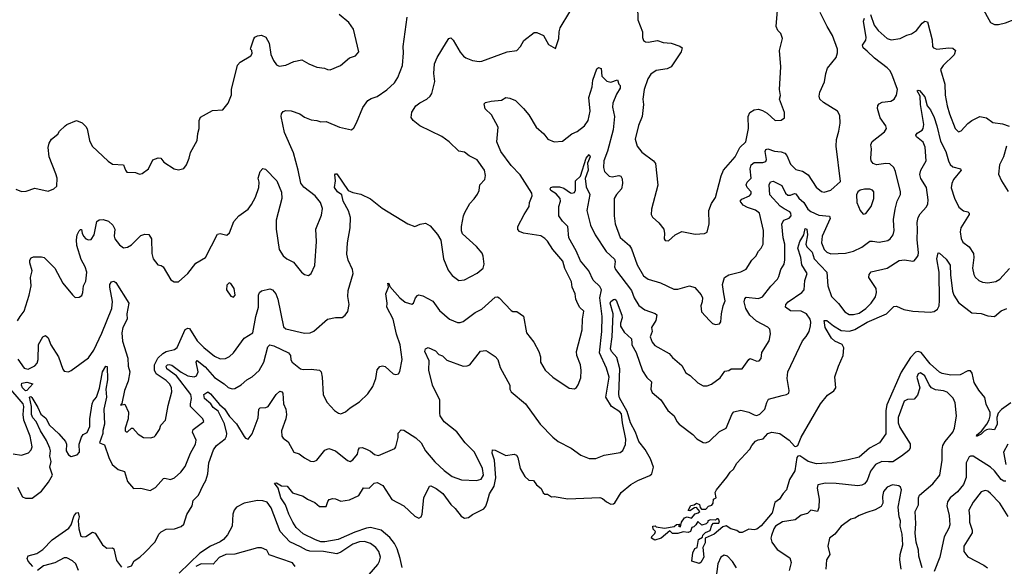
# Model space of a CAD drawing. Extents: x 2133489 to 2292442, y 756223 to 916462.
# Tile 90 of 256: x 2155073 to 2162407, y 838966 to 843035. Entities that reach past the tile are written whole.
import ezdxf

# ---------------------------------------------------------------- set-up
doc = ezdxf.new("R2010")
doc.units = 0

msp = doc.modelspace()

# ---------------------------------------------------------------- linework, layer by layer
at = {"layer": '0CON20XD'}
for points in [[(2159674.4, 843135), (2159677.5, 843035), (2159711.9, 842945), (2159712.7, 842902.7), (2159720.3, 842880.3), (2159735, 842870.8), (2159755, 842868.1), (2159825, 842880.8), (2159865.6, 842865.6), (2159925, 842860), (2159989.5, 842839.5), (2160006.7, 842825), (2160001.2, 842795), (2159925, 842684.2), (2159895, 842670), (2159815, 842656.9), (2159775, 842628.8), (2159751.4, 842595), (2159723.6, 842516.4), (2159714.5, 842444.5), (2159719.4, 842405), (2159710, 842315), (2159681.2, 842248.8), (2159658.6, 842145), (2159672, 842095), (2159708.3, 842048.3), (2159794.6, 841984.6), (2159808.1, 841965), (2159825.8, 841804.2), (2159778, 841625), (2159776.2, 841585), (2159786.7, 841565), (2159834.2, 841524.2), (2159871.2, 841475), (2159876.4, 841443.6), (2159873.3, 841405), (2159881.7, 841391.7), (2159905, 841390), (2159956.4, 841433.6), (2160005, 841457.5), (2160105, 841437.5), (2160175, 841442.5), (2160195, 841453.3), (2160207.5, 841515), (2160207.1, 841615), (2160225, 841667.5), (2160255, 841712.5), (2160298.1, 841871.9), (2160315.6, 841914.4), (2160401.4, 842015), (2160436.5, 842083.5), (2160481.4, 842125), (2160502.1, 842225), (2160499.1, 842315), (2160512.9, 842345), (2160545, 842364.4), (2160575, 842370), (2160605, 842360.6), (2160640, 842340), (2160700, 842285), (2160745, 842287.5), (2160770, 842305), (2160770, 842345), (2160733.8, 842445), (2160739.2, 842470.8), (2160732.5, 842515), (2160741.9, 842685), (2160732.5, 842805), (2160754, 842895), (2160742.7, 842932.7), (2160721.2, 842955), (2160708, 842985), (2160720, 843135)], [(2162240.3, 843130.3), (2162304.4, 843014.4), (2162335, 842999.2), (2162365, 843000.6), (2162415, 843013.1), (2162505, 843048)], [(2155044.3, 841774.3), (2155085, 841756.2), (2155121.2, 841758.8), (2155185, 841782), (2155285, 841760), (2155327.5, 841775), (2155349.2, 841795), (2155351.9, 841855), (2155341.2, 841888.8), (2155291.9, 842015), (2155284.3, 842085), (2155292, 842115), (2155310, 842145), (2155356.4, 842183.6), (2155370, 842205), (2155411.2, 842245), (2155425, 842255.8), (2155495, 842283.8), (2155537.3, 842267.3), (2155565, 842240), (2155574.1, 842224.1), (2155592.5, 842135), (2155612.7, 842092.7), (2155732.1, 841982.1), (2155765, 841960), (2155846, 841956), (2155860, 841915), (2155871.4, 841901.4), (2155935, 841898.8), (2155965, 841886.2), (2155985, 841891.2), (2156031.2, 841925), (2156065, 841991.2), (2156105, 842007.5), (2156125, 842003.8), (2156146.7, 841975), (2156224.1, 841924.1), (2156255, 841916.7), (2156295, 841926.7), (2156316, 841955), (2156336.2, 842005), (2156344.2, 842045.8), (2156393.9, 842136.1), (2156400.6, 842189.4), (2156410.6, 842225), (2156410, 842285), (2156420.5, 842309.5), (2156509.5, 842360.5), (2156585.7, 842364.3), (2156626.2, 842415), (2156650, 842475), (2156650, 842515), (2156695, 842697.5), (2156715, 842720), (2156793.6, 842766.4), (2156803.3, 842785), (2156802.5, 842805), (2156792.5, 842815), (2156793.3, 842825), (2156816.1, 842893.9), (2156824.2, 842905.8), (2156844.1, 842915.9), (2156875, 842921.2), (2156906.7, 842905), (2156930.5, 842860.5), (2156943.9, 842776.1), (2156962.4, 842732.4), (2156985, 842700), (2157005, 842689.2), (2157054.2, 842695.8), (2157115.9, 842724.1), (2157175, 842736.2), (2157226.1, 842706.1), (2157285, 842682), (2157344.3, 842674.3), (2157365, 842663.8), (2157385, 842662), (2157463.3, 842695), (2157529.1, 842750.9), (2157573.1, 842766.9), (2157598, 842795), (2157559.2, 842965), (2157523.8, 843015), (2157453, 843073)], [(2155055.8, 839555), (2155093.5, 839483.5), (2155115, 839474.3), (2155165, 839474.4), (2155235, 839526.4), (2155288.1, 839591.9), (2155316.5, 839645), (2155296.8, 839705), (2155307.5, 839745), (2155296.2, 839785), (2155301.2, 839825), (2155297.4, 839845), (2155272.5, 839902.5), (2155226.5, 839975), (2155195.4, 840045), (2155170.2, 840070.2), (2155160, 840095), (2155159.8, 840155), (2155145, 840226.2), (2155155, 840229.2), (2155163, 840223), (2155207.5, 840147.5), (2155229.5, 840099.5), (2155267.8, 840067.8), (2155295, 840017.7), (2155365, 839951.3), (2155414.3, 839894.3), (2155422.5, 839875), (2155418.4, 839825), (2155435, 839796.4), (2155455, 839784.5), (2155502, 839795), (2155519.4, 839815), (2155516.9, 839875), (2155532, 839928), (2155545, 839946), (2155575, 839963.3), (2155595, 840007.5), (2155594.4, 840065), (2155612.9, 840175), (2155620.6, 840195), (2155644.4, 840225), (2155667.5, 840292.5), (2155688.8, 840415), (2155715, 840456.2), (2155723.8, 840453.8), (2155726.4, 840355), (2155715.3, 840284.7), (2155720.2, 840225), (2155698.7, 840135), (2155704.6, 840025), (2155692.5, 839977.5), (2155690.9, 839955), (2155666.7, 839885), (2155705, 839871.4), (2155735.9, 839775), (2155761.8, 839725), (2155805, 839687.5), (2155852.9, 839672.9), (2155875, 839597.5), (2155920, 839545), (2155975, 839546.7), (2156045, 839531.2), (2156085, 839553.3), (2156145, 839618.8), (2156155, 839622), (2156195, 839611.1), (2156226.2, 839625), (2156272.1, 839667.9), (2156305, 839710), (2156345, 839808.8), (2156383.3, 839875), (2156386.5, 839905), (2156360.6, 839965), (2156365.6, 839985), (2156443.3, 840045), (2156436.2, 840065), (2156345.5, 840155), (2156343.8, 840175), (2156353.3, 840215), (2156348.1, 840245), (2156241.9, 840385), (2156168.4, 840435), (2156164.7, 840455), (2156172.9, 840465), (2156185, 840469.2), (2156205, 840463.6), (2156275, 840411), (2156324.6, 840385), (2156372.9, 840377.1), (2156388.5, 840385), (2156402.8, 840415), (2156387.5, 840485), (2156395, 840497.5), (2156455, 840450.5), (2156525, 840370.8), (2156594.7, 840324.7), (2156626.2, 840296.2), (2156655, 840286.5), (2156675, 840288.5), (2156723.3, 840316.7), (2156764.3, 840355), (2156803.3, 840376.7), (2156857.3, 840422.7), (2156891.3, 840485), (2156921, 840599), (2156936.2, 840613.8), (2156965, 840607.8), (2157075, 840554.7), (2157090.5, 840535), (2157092.7, 840502.7), (2157101.5, 840485), (2157165, 840435.8), (2157185, 840430.6), (2157245, 840432.9), (2157305, 840425.8), (2157318, 840415), (2157326, 840375), (2157334.2, 840245), (2157342.1, 840222.1), (2157364, 840185), (2157416.7, 840125), (2157447.5, 840105), (2157465, 840101.2), (2157500, 840115), (2157534.2, 840145.8), (2157605, 840190), (2157665, 840250), (2157704.5, 840305.5), (2157724.4, 840365), (2157735, 840427.5), (2157755, 840453.8), (2157775, 840458), (2157795, 840454), (2157855, 840400), (2157875, 840394.3), (2157895, 840400), (2157904.2, 840415.8), (2157920.6, 840505), (2157906.7, 840615), (2157879.5, 840695), (2157854.5, 840805), (2157806.9, 840895), (2157808.9, 840925), (2157799.7, 840995), (2157820, 841045), (2157813.8, 841075), (2157821.7, 841071.7), (2157830, 841050), (2157905.6, 840965.6), (2157945, 840931.8), (2157995, 840918), (2158005.7, 840924.3), (2158020.8, 840965), (2158035, 840981.2), (2158045, 840986.2), (2158075, 840980), (2158150.2, 840940.2), (2158200.9, 840870.9), (2158275, 840806.9), (2158335, 840780.6), (2158355, 840780), (2158375, 840787.5), (2158465, 840856.4), (2158515, 840880), (2158615, 840969.4), (2158631.4, 840971.4), (2158645, 840965.7), (2158735, 840871.2), (2158745, 840863.8), (2158775, 840863.8), (2158825, 840827.5), (2158848.6, 840705), (2158902.5, 840635), (2158940, 840565), (2158952, 840525), (2158951.2, 840485), (2158986.2, 840425), (2159043.3, 840375), (2159165, 840291.2), (2159205, 840286.7), (2159221.7, 840298.3), (2159232.7, 840317.3), (2159252.1, 840367.9), (2159255.6, 840424.4), (2159249.5, 840465), (2159223.5, 840535), (2159221.5, 840565), (2159262.4, 840727.6), (2159264, 840805), (2159276.2, 840865), (2159245, 840892.5), (2159229.2, 840919.2), (2159215.8, 840955), (2159210, 840995), (2159188.6, 841045), (2159182.9, 841085), (2159133.4, 841183.4), (2159118.1, 841238.1), (2159043.4, 841323.4), (2159005, 841386), (2158985, 841407.5), (2158955.5, 841425.5), (2158825, 841445.5), (2158795, 841458.6), (2158783, 841473), (2158782.2, 841495), (2158830.6, 841585), (2158868.6, 841645), (2158870.8, 841675), (2158890.8, 841725), (2158887.5, 841745), (2158800.5, 841880.5), (2158735, 841949.4), (2158656.7, 842055), (2158625.8, 842125), (2158635.7, 842235), (2158588.1, 842328.1), (2158541.1, 842371.1), (2158531.5, 842408.5), (2158542, 842418), (2158585, 842427.9), (2158662.7, 842437.3), (2158695, 842455.8), (2158725, 842450.8), (2158765, 842434), (2158825, 842374), (2158865, 842326), (2158920, 842235), (2158976.6, 842186.6), (2159007.5, 842145), (2159055, 842126.2), (2159115, 842131.2), (2159185.5, 842184.5), (2159225, 842204.2), (2159280, 842245), (2159308.1, 842285), (2159322.2, 842355), (2159313.3, 842455), (2159336.9, 842535), (2159342.2, 842585), (2159370.9, 842669.1), (2159385, 842680), (2159405, 842673.3), (2159408.8, 842615), (2159446.6, 842576.6), (2159475, 842570), (2159526.7, 842586.7), (2159536.4, 842556.4), (2159546.7, 842545), (2159546.2, 842526.2), (2159519.3, 842480.7), (2159492.3, 842415), (2159489.3, 842385), (2159503.9, 842313.9), (2159494.2, 842215), (2159452.6, 842057.4), (2159423.5, 841985), (2159421.8, 841935), (2159429.4, 841905), (2159465, 841870.6), (2159485, 841864.5), (2159535, 841875.6), (2159550.3, 841870.3), (2159560.2, 841850.2), (2159564.2, 841815), (2159555.8, 841775), (2159518.1, 841735), (2159501.9, 841705), (2159500.6, 841575), (2159509.5, 841515), (2159546.5, 841415), (2159614.1, 841354.1), (2159630.7, 841330.7), (2159671.5, 841211.5), (2159719.3, 841129.3), (2159755, 841103.5), (2159846.1, 841076.1), (2159945, 841029.4), (2159975, 841028.6), (2160063, 841053), (2160101.7, 841041.7), (2160147.9, 840987.9), (2160158, 840965), (2160156, 840935), (2160145.8, 840905), (2160151.7, 840861.7), (2160210, 840795), (2160234.2, 840774.2), (2160255, 840766.2), (2160285, 840772), (2160295.7, 840785), (2160299.4, 840845), (2160312.9, 840905), (2160327.9, 840942.1), (2160317.5, 840995), (2160308.9, 841065), (2160324.1, 841115.9), (2160354.7, 841135.3), (2160445, 841159.5), (2160485, 841179.2), (2160525.4, 841244.6), (2160555.7, 841275), (2160575, 841311.2), (2160596.3, 841333.7), (2160611.4, 841365), (2160614.5, 841465), (2160582.7, 841595), (2160555, 841618.2), (2160495, 841636.9), (2160461.5, 841655), (2160439.2, 841685), (2160451.5, 841698.5), (2160510, 841725), (2160521.7, 841738.3), (2160520.4, 841755), (2160491.5, 841785), (2160483.2, 841805), (2160492.2, 841825), (2160522.5, 841855), (2160514.1, 841925), (2160520.9, 841955), (2160545, 841971.2), (2160608.2, 841971.8), (2160630, 841980), (2160636.2, 841995), (2160624.7, 842055.3), (2160631.1, 842068.9), (2160645, 842073.5), (2160695, 842056.5), (2160745, 842052.4), (2160772.3, 842042.3), (2160786.9, 842025), (2160815, 841960.6), (2160855, 841919.2), (2160905, 841906.7), (2160945, 841880.5), (2161005, 841788), (2161045, 841756), (2161065, 841752.5), (2161115, 841765.8), (2161188, 841832), (2161154.5, 842095), (2161156.6, 842143.4), (2161175.5, 842205), (2161185.7, 842265), (2161182.7, 842322.7), (2161165, 842353.8), (2161059.8, 842419.8), (2161034.2, 842445), (2161027.1, 842465), (2161032.5, 842495), (2161067.3, 842572.7), (2161077.5, 842635), (2161090.8, 842675), (2161154.2, 842755), (2161165, 842790), (2161164.3, 842815), (2161127.1, 842917.1), (2161088.5, 842985), (2161035, 843090)], [(2155885.4, 840924.6), (2155870.9, 840845), (2155873.9, 840805), (2155841.2, 840745), (2155833.2, 840705), (2155837.3, 840642.7), (2155877.5, 840515), (2155881.4, 840455), (2155892.9, 840415), (2155881.5, 840345), (2155853.1, 840275), (2155833, 840177), (2155822.5, 840165), (2155855, 840172.5), (2155882.5, 840112.5), (2155880, 840065), (2155858.9, 839995), (2155859.2, 839975), (2155865, 839966.2), (2155875, 839967.5), (2155905, 839994.2), (2155915, 839994.2), (2155955, 839950.8), (2155995, 839924.3), (2156047.3, 839922.7), (2156075, 839930), (2156085, 839938.8), (2156114, 839985), (2156125, 840016.2), (2156158.1, 840055), (2156177.6, 840162.4), (2156205.5, 840265), (2156202.7, 840295), (2156191.6, 840321.6), (2156165, 840349.6), (2156089.5, 840399.5), (2156076.8, 840425), (2156077.7, 840465), (2156101.2, 840515), (2156139.9, 840550.1), (2156165, 840564.5), (2156225, 840580.6), (2156245, 840594.2), (2156305, 840729.2), (2156325, 840740), (2156336.4, 840736.4), (2156395, 840645.6), (2156445.6, 840595), (2156525, 840530), (2156565, 840511.1), (2156606.1, 840513.9), (2156635, 840526.7), (2156665.9, 840554.1), (2156744, 840665), (2156808.9, 840705), (2156831.1, 840825), (2156852.5, 840895), (2156851.2, 840985), (2156859.3, 841005), (2156875, 841016), (2156935, 841030.8), (2156955.6, 841025), (2156979.5, 840995), (2156995.5, 840955), (2157037.7, 840747.7), (2157055, 840734.2), (2157195, 840701.1), (2157235.6, 840704.4), (2157265, 840717.5), (2157365, 840806), (2157425, 840818.8), (2157475, 840817.5), (2157497.5, 840835), (2157516.1, 840863.9), (2157526.2, 840915), (2157518, 840975), (2157520.5, 841019.5), (2157556.2, 841145), (2157552, 841175), (2157518.6, 841245), (2157509.1, 841289.1), (2157515.5, 841375), (2157534.6, 841485), (2157536.7, 841563.3), (2157521.4, 841611.4), (2157482, 841685), (2157472.7, 841732.7), (2157440, 841755), (2157418.1, 841785), (2157425.6, 841835), (2157420.6, 841879.4), (2157425, 841888.8), (2157435, 841887.5), (2157520, 841765), (2157555, 841748), (2157615, 841736), (2157685, 841701.2), (2157772.4, 841632.4), (2157965, 841516.2), (2158015, 841496.7), (2158056.1, 841513.9), (2158095, 841520), (2158130.5, 841500.5), (2158185.8, 841435.8), (2158208.8, 841395), (2158230.6, 841255), (2158265, 841171.2), (2158295, 841130.8), (2158344.5, 841094.5), (2158385, 841099.2), (2158480.9, 841149.1), (2158525, 841186.7), (2158533.8, 841215), (2158526, 841275), (2158517, 841297), (2158475, 841346.2), (2158371.2, 841441.2), (2158363.9, 841463.9), (2158363.9, 841496.1), (2158378, 841575), (2158388.8, 841601.2), (2158425, 841666.7), (2158458.8, 841701.2), (2158482.4, 841737.6), (2158494.4, 841765), (2158500.6, 841805), (2158538, 841845), (2158542.9, 841875), (2158534.3, 841914.3), (2158481.7, 841991.7), (2158421.7, 842021.7), (2158385, 842048.8), (2158345, 842056), (2158271.2, 842125), (2158216.6, 842166.6), (2158054.5, 842244.5), (2158003.3, 842285), (2157988.3, 842308.3), (2157995, 842347.5), (2158024, 842395), (2158052.6, 842417.4), (2158106.2, 842445), (2158130, 842465), (2158142.5, 842485), (2158164.2, 842575), (2158158, 842635), (2158163.9, 842706.1), (2158183.3, 842755), (2158251.8, 842868.2), (2158270, 842895), (2158285, 842900), (2158302.7, 842882.7), (2158352.8, 842792.8), (2158378, 842765), (2158395, 842751.4), (2158445, 842731.4), (2158495, 842724.4), (2158515, 842726.9), (2158704.6, 842795.4), (2158775, 842806.2), (2158803, 842837), (2158828.8, 842881.2), (2158905, 842939.2), (2158925, 842939.2), (2158975, 842918.8), (2159010.7, 842850.7), (2159065, 842820), (2159088.8, 842895), (2159090.5, 842945), (2159099.6, 842975), (2159169.6, 843095)], [(2157691.5, 842448.5), (2157735, 842464.3), (2157806.9, 842513.1), (2157864.2, 842565), (2157890, 842605), (2157924.3, 842695), (2157932, 842788), (2157928.7, 842835), (2157958, 843055)], [(2161411.2, 843075), (2161438.5, 842995), (2161467.8, 842955), (2161535, 842895.5), (2161565, 842886.2), (2161632.5, 842895), (2161680.5, 842919.5), (2161715, 842929.2), (2161752, 842955), (2161795, 843010.8), (2161815, 843023.8), (2161835, 843020), (2161869.6, 842885), (2161872.9, 842835), (2161878.8, 842825), (2161905, 842817.1), (2161995, 842826.2), (2162025, 842822.5), (2162042.5, 842805), (2162033.3, 842775), (2161951.4, 842695), (2161933.1, 842665), (2161963.5, 842555), (2161966.1, 842473.9), (2161982.8, 842395), (2161998, 842335), (2162042.2, 842225), (2162065, 842200), (2162085, 842209.2), (2162135, 842262.5), (2162166.2, 842285), (2162225, 842314), (2162275.7, 842305.7), (2162321.2, 842271.2), (2162395, 842260.6), (2162443.9, 842243.9)], [(2158023.1, 839923.1), (2158063.6, 839885), (2158095.9, 839825.9), (2158165, 839744.5), (2158235, 839680), (2158295, 839635.5), (2158365, 839610.9), (2158475, 839604.3), (2158509.2, 839615), (2158526.8, 839645), (2158520, 839695), (2158460.9, 839815), (2158392.2, 839885), (2158328.3, 839968.3), (2158235, 840042), (2158205.8, 840085), (2158201.4, 840105), (2158203.6, 840203.6), (2158148.9, 840315), (2158120.8, 840425), (2158123.3, 840495), (2158091.8, 840565), (2158096.4, 840585), (2158115, 840595.4), (2158170.1, 840570.1), (2158195, 840543.3), (2158222.3, 840532.3), (2158255, 840500.8), (2158375.9, 840455.9), (2158405, 840457.5), (2158425, 840465.8), (2158505, 840568.8), (2158545, 840573.3), (2158563.6, 840563.6), (2158615, 840528.8), (2158633.8, 840505), (2158651.2, 840445), (2158722.9, 840315), (2158724.5, 840285), (2158734.4, 840265), (2158840.8, 840175), (2158948.6, 840025), (2159045, 839927.5), (2159085, 839896), (2159180, 839845), (2159253, 839793), (2159315, 839768), (2159365, 839767.5), (2159425.5, 839794.5), (2159485.6, 839804.4), (2159545, 839814.3), (2159565, 839828), (2159585, 839873.3), (2159587.5, 839912.5), (2159562, 840035), (2159555, 840100), (2159543.8, 840115), (2159481.8, 840155), (2159439.3, 840225), (2159463.6, 840375), (2159445, 840440), (2159390.9, 840555), (2159410, 840715), (2159412.4, 840825), (2159393.9, 840965), (2159407.3, 841025), (2159395, 841050), (2159345, 841095.5), (2159311.8, 841165), (2159249.4, 841239.4), (2159216.8, 841315), (2159162.5, 841412.5), (2159155.4, 841495), (2159115.6, 841535), (2159088.1, 841575), (2159087.7, 841645), (2159100.9, 841685), (2159100, 841705), (2159068.1, 841738.1), (2159029.4, 841765), (2159024.6, 841775.4), (2159028.8, 841785), (2159045, 841791.1), (2159095, 841790), (2159125, 841782.2), (2159175, 841747.5), (2159185.8, 841744.2), (2159205, 841750), (2159213.9, 841766.1), (2159212, 841835), (2159249.5, 841870.5), (2159292.5, 842005), (2159315, 842030.8), (2159322.5, 842015), (2159302.9, 841967.1), (2159306.5, 841915), (2159285.7, 841854.2), (2159291.9, 841791.9), (2159319.5, 841735), (2159298.2, 841615), (2159324.6, 841505), (2159358.8, 841435), (2159440.3, 841310.3), (2159502.9, 841252.9), (2159509.1, 841235), (2159503.8, 841195), (2159510.8, 841175), (2159630.3, 841020.3), (2159648.8, 840965), (2159685, 840908.1), (2159728.8, 840875), (2159807.6, 840847.6), (2159818.6, 840838.6), (2159811.4, 840795), (2159778, 840745), (2159784.2, 840715), (2159769.4, 840675), (2159785, 840633.8), (2159805, 840610), (2159910.3, 840550.3), (2159935, 840520), (2160005, 840461.2), (2160035.8, 840405.8), (2160066.8, 840386.8), (2160125, 840331.2), (2160165, 840308.8), (2160195, 840310), (2160225, 840322.5), (2160289.7, 840370.3), (2160325, 840418.8), (2160355, 840422.5), (2160373.6, 840436.4), (2160455, 840436.2), (2160503.3, 840506.7), (2160515, 840512.5), (2160565, 840492.5), (2160580, 840495), (2160595, 840512.5), (2160602.1, 840557.9), (2160655.6, 840645), (2160665.7, 840695.7), (2160660.9, 840730.9), (2160646.2, 840746.2), (2160562, 840792), (2160512.9, 840835), (2160481.2, 840885), (2160469.4, 840935), (2160473.4, 840956.6), (2160485, 840969.2), (2160575, 840960), (2160605, 840971.5), (2160667.9, 841052.1), (2160717.4, 841102.6), (2160727.6, 841122.4), (2160743.1, 841175), (2160766.4, 841215), (2160773.1, 841246.9), (2160773.3, 841365), (2160760.6, 841410.6), (2160749.1, 841515), (2160765, 841542.5), (2160805, 841557.1), (2160819.1, 841575), (2160817.7, 841595), (2160810.5, 841605), (2160766.4, 841626.4), (2160737.3, 841647.3), (2160661.3, 841731.3), (2160654.8, 841805.2), (2160665, 841828.1), (2160685, 841833.5), (2160750.2, 841800.2), (2160778.1, 841745), (2160795, 841730), (2160815, 841729.7), (2160845, 841742.1), (2160855, 841738.9), (2160877.7, 841707.7), (2160915.1, 841675.1), (2160944.3, 841624.3), (2160965, 841607.3), (2161025, 841580.8), (2161105, 841573.8), (2161110, 841555), (2161051.1, 841425), (2161045.4, 841375.4), (2161064.5, 841325), (2161085.9, 841305.9), (2161115, 841292.9), (2161225, 841297.8), (2161285, 841313.1), (2161345, 841342.9), (2161405, 841385.5), (2161425, 841387.8), (2161475, 841379.4), (2161538.7, 841391.3), (2161556.3, 841403.7), (2161579.2, 841435), (2161587.1, 841465), (2161585, 841500), (2161582.6, 841547.4), (2161594.4, 841625), (2161610, 841685), (2161634.2, 841735), (2161634.2, 841755), (2161596.1, 841906.1), (2161585, 841935.8), (2161555, 841961.9), (2161525, 841965.5), (2161455, 841954.5), (2161430, 841965), (2161416, 841985), (2161412.7, 842002.7), (2161416.9, 842075), (2161412.9, 842105), (2161422, 842128), (2161515, 842200.6), (2161529.4, 842225), (2161524.4, 842245), (2161481.8, 842305), (2161462.5, 842375), (2161465, 842396.7), (2161475, 842410), (2161497.9, 842422.1), (2161561.9, 842428.1), (2161587.4, 842442.6), (2161605, 842473.3), (2161610.9, 842515), (2161569.9, 842629.9), (2161555, 842656.5), (2161535, 842677.9), (2161439.6, 842749.6), (2161385, 842801.4), (2161356.7, 842825), (2161350, 842845), (2161375, 842883.3), (2161377.3, 842902.7), (2161357.8, 843025), (2161365, 843046)], [(2159632, 840628), (2159633.6, 840615), (2159665, 840558.6), (2159710.9, 840420.9), (2159745, 840372.5), (2159779.1, 840339.1), (2159773.6, 840285), (2159785, 840259.2), (2159847.5, 840205), (2159900, 840125), (2159947.2, 840087.2), (2159967.5, 840045), (2159984.2, 840025), (2160087.7, 839947.7), (2160116.2, 839915), (2160165, 839888), (2160185, 839886.2), (2160212.3, 839897.7), (2160285, 839968.8), (2160334.5, 839995.5), (2160379.2, 840100.8), (2160393.4, 840116.6), (2160445, 840128.6), (2160505, 840113.3), (2160545, 840092.5), (2160565, 840089.2), (2160585, 840099.2), (2160624.1, 840135.9), (2160637.1, 840185), (2160650.1, 840209.9), (2160753.6, 840236.4), (2160785.8, 840244.2), (2160801.2, 840255), (2160804.1, 840275.9), (2160788.9, 840365), (2160795.6, 840415), (2160905, 840643.8), (2160932.5, 840677.5), (2160952.5, 840715), (2160963.2, 840756.8), (2160965.5, 840784.5), (2160960, 840805), (2160934, 840845), (2160895, 840864.4), (2160815, 840867.3), (2160776.2, 840895), (2160778.8, 840915), (2160797.5, 840935), (2160899.4, 841005), (2160916.2, 841025), (2160921.1, 841095), (2160938.4, 841145), (2160900.1, 841210.1), (2160892.6, 841265), (2160869.4, 841335), (2160885, 841383.6), (2160913.9, 841435), (2160925, 841480), (2160935.4, 841475), (2160940.9, 841435), (2160930, 841365), (2160935.9, 841345), (2160975.6, 841305), (2160990, 841255), (2161085.4, 841155), (2161093.2, 841055), (2161120, 840975), (2161173.4, 840923.4), (2161219.6, 840859.6), (2161251.6, 840841.6), (2161285, 840840.3), (2161325, 840851.1), (2161375.2, 840884.8), (2161416, 840925), (2161446.6, 840973.4), (2161455.9, 841005), (2161452.5, 841035), (2161397.5, 841115), (2161401.8, 841138.2), (2161415, 841157.5), (2161535, 841185.3), (2161625, 841243.3), (2161665, 841248.6), (2161725, 841236.7), (2161735, 841240), (2161755, 841263.8), (2161765, 841280), (2161768.2, 841301.8), (2161757.7, 841397.7), (2161761.1, 841475), (2161757.2, 841525), (2161765, 841564), (2161780.1, 841589.9), (2161827.8, 841642.2), (2161837.6, 841665), (2161840.8, 841695), (2161827.2, 841785), (2161785, 841854.2), (2161777.6, 841882.4), (2161786.4, 841915), (2161825.3, 841985), (2161817.1, 842087.1), (2161804, 842124), (2161753.8, 842163.8), (2161747.5, 842175), (2161759.1, 842190.9), (2161795, 842211.9), (2161804.1, 842225.9), (2161808.7, 842255), (2161781.9, 842405), (2161780, 842465), (2161758, 842505), (2161765, 842512), (2161775, 842508.1), (2161815, 842462), (2161833.3, 842395), (2161858, 842365), (2161885, 842306.7), (2161905.3, 842245), (2161931, 842131), (2161972.7, 842055), (2161990.8, 841985), (2162005, 841958.6), (2162025, 841939.4), (2162080, 841925), (2162086.1, 841916.1), (2162028.7, 841845), (2162016.8, 841815), (2162012.7, 841782.7), (2162036.4, 841706.4), (2162069.4, 841639.4), (2162102.4, 841612.4), (2162135, 841604), (2162145.8, 841595), (2162145.6, 841585), (2162083.3, 841486.7), (2162077.5, 841455), (2162085, 841407.5), (2162098.6, 841378.6), (2162145.8, 841345), (2162177.1, 841295), (2162180, 841265), (2162170, 841185), (2162179.3, 841139.3), (2162189.8, 841119.8), (2162217.5, 841095), (2162245, 841081.8), (2162285, 841077.3), (2162345, 841085.5), (2162375, 841104.4), (2162445, 841182.9)], [(2155057.3, 840792.7), (2155075, 840826.7), (2155105.8, 840865), (2155144.2, 840985.8), (2155157.8, 841055), (2155153.6, 841116.4), (2155165.7, 841165.7), (2155149.4, 841225), (2155149.4, 841245), (2155157.3, 841262.7), (2155175, 841270), (2155235, 841270), (2155255, 841264.2), (2155333.3, 841185), (2155395, 841073.8), (2155465, 840987.5), (2155487, 840967), (2155515, 840970), (2155535, 840983.3), (2155543.3, 841005), (2155548.8, 841055), (2155565, 841090), (2155572.5, 841155), (2155560, 841195), (2155529.9, 841249.9), (2155499.4, 841355), (2155494.6, 841395.4), (2155501.1, 841435), (2155515, 841463.8), (2155525, 841473.3), (2155532.5, 841472.5), (2155539.2, 841445), (2155547.1, 841425), (2155565.8, 841405), (2155585, 841395.6), (2155605, 841399.4), (2155626.6, 841433.4), (2155646.8, 841533.2), (2155664.3, 841545.7), (2155695, 841547.5), (2155733.8, 841535), (2155766.8, 841506.8), (2155781.1, 841475), (2155775.6, 841425), (2155782.2, 841405), (2155815, 841360), (2155845, 841337.8), (2155875, 841341.8), (2155905, 841359.5), (2155975, 841430), (2156005, 841439.2), (2156035, 841436), (2156054.4, 841405), (2156056.2, 841295), (2156067.5, 841255), (2156100.7, 841210.7), (2156126.4, 841206.4), (2156142.5, 841195), (2156198.3, 841098.3), (2156223.6, 841083.6), (2156255, 841083.3), (2156326, 841145), (2156385, 841223.8), (2156457.5, 841265), (2156545, 841437.5), (2156565, 841442.5), (2156615, 841432.5), (2156635, 841447.5), (2156666.9, 841533.1), (2156704.2, 841575.8), (2156775, 841623.8), (2156799.7, 841660.3), (2156828, 841715), (2156854, 841785), (2156856, 841825), (2156850, 841855), (2156864.1, 841905.9), (2156885, 841927.5), (2156903.6, 841923.6), (2156989.4, 841835), (2157022.1, 841752.1), (2157024.3, 841705), (2156984.1, 841544.1), (2156984, 841475), (2157006.2, 841325), (2157035, 841277.5), (2157062.5, 841255), (2157111.3, 841231.3), (2157172.9, 841155), (2157195, 841138.1), (2157225, 841131.4), (2157245, 841146), (2157271.3, 841205), (2157284.5, 841385), (2157278.9, 841475), (2157320.9, 841579.1), (2157329.1, 841629.1), (2157313.3, 841675), (2157273.3, 841725), (2157189, 841789), (2157167.9, 841817.9), (2157148.2, 841915), (2157111.1, 842045), (2157045.6, 842195), (2157020.8, 842315), (2157022, 842335), (2157035, 842351.2), (2157055, 842360), (2157095, 842357.5), (2157158.8, 842335), (2157195, 842310.8), (2157245, 842288.8), (2157285, 842286), (2157315, 842275.8), (2157355, 842276.9), (2157455, 842235.7), (2157545, 842216.7), (2157560.7, 842229.3), (2157582.2, 842267.8), (2157628.3, 842381.7), (2157665, 842434), (2157691.5, 842448.5)], [(2162424.5, 842095), (2162401.4, 842015), (2162372.5, 841955), (2162364, 841885), (2162386.2, 841835), (2162435.5, 841755.5)], [(2161355, 841588.6), (2161375, 841591.9), (2161415.5, 841645), (2161435.5, 841705), (2161434.2, 841755), (2161425, 841765.7), (2161405, 841773.1), (2161365, 841774.5), (2161333.1, 841766.9), (2161315.5, 841754.5), (2161307.4, 841732.6), (2161308.5, 841675), (2161332.7, 841615), (2161355, 841588.6)], [(2160080, 839255), (2160070, 839225), (2160051.7, 839218.3), (2160015, 839222.5), (2159975, 839210), (2159935, 839210), (2159915, 839230), (2159850, 839175), (2159805, 839160), (2159780, 839175), (2159781.7, 839188.3), (2159805, 839210), (2159810, 839225), (2159791.7, 839241.7), (2159790, 839265), (2159806.4, 839266.4), (2159815, 839260), (2159875, 839250), (2159947.5, 839262.5), (2159965, 839277.5), (2159985, 839280), (2159990, 839275), (2159980, 839265), (2159995, 839260), (2160002.5, 839295), (2160025, 839326.7), (2160045, 839333.3), (2160076.7, 839323.3), (2160103.6, 839356.4), (2160127, 839363), (2160140, 839375), (2160115, 839402.5), (2160098.3, 839401.7), (2160065, 839380), (2160051.7, 839381.7), (2160071.7, 839418.3), (2160097, 839423), (2160115, 839436.7), (2160137.5, 839425), (2160142.5, 839402.5), (2160152.5, 839392.5), (2160185, 839392.5), (2160205, 839412.5), (2160229.3, 839420.7), (2160237.5, 839435), (2160240, 839465), (2160260, 839475), (2160253.3, 839515), (2160263.3, 839535), (2160341.3, 839628.7), (2160365, 839666), (2160390.8, 839689.2), (2160414, 839735), (2160512.4, 839837.6), (2160526.2, 839865), (2160555, 839896.7), (2160573, 839907), (2160610, 839915), (2160645, 839955.8), (2160675, 839965.6), (2160735, 839954), (2160805, 839906), (2160845, 839860), (2160855, 839857.1), (2160869.2, 839865), (2160895, 839926.7), (2161039.2, 840175), (2161090.3, 840239.7), (2161137, 840273), (2161151.2, 840295), (2161144.1, 840375.9), (2161171.2, 840455), (2161207.5, 840535), (2161212.1, 840592.1), (2161198.3, 840618.3), (2161145, 840641.1), (2161121.1, 840665), (2161072, 840745), (2161065, 840796.7), (2161085, 840797.1), (2161135.3, 840755.3), (2161191.7, 840721.7), (2161255, 840716.6), (2161295, 840728.6), (2161385, 840783.6), (2161528.8, 840845), (2161572, 840888), (2161585, 840900), (2161605, 840903.3), (2161658.7, 840878.7), (2161724.7, 840864.7), (2161855, 840857.5), (2161885, 840862.9), (2161909.4, 840880.6), (2161921.2, 840905), (2161925.3, 840945), (2161921.8, 841155), (2161905.7, 841254.3), (2161915, 841300), (2161925, 841297.5), (2161975, 841253.8), (2162005, 841206.7), (2162005.5, 841135), (2162020.9, 841015), (2162032.2, 840985), (2162065, 840931.1), (2162165, 840852), (2162235, 840847.1), (2162285, 840830.8), (2162335, 840826.2), (2162385, 840868), (2162425, 840886.2)], [(2155058.1, 840508.1), (2155105, 840440.6), (2155135.5, 840434.5), (2155185, 840459.1), (2155202.1, 840477.9), (2155210.3, 840505), (2155213.8, 840616.2), (2155246.2, 840675), (2155265, 840684.2), (2155285, 840666.2), (2155305.6, 840615), (2155361.9, 840525), (2155395, 840432.5), (2155405, 840418.8), (2155435, 840414.3), (2155455, 840423.1), (2155585, 840518.5), (2155625, 840574.2), (2155685, 840702.5), (2155757.9, 840885), (2155765, 840937.5), (2155743, 841045), (2155745.2, 841065), (2155756.6, 841083.4), (2155775, 841088), (2155788.1, 841078.1), (2155885.4, 840924.6)], [(2156665, 840970), (2156676.7, 840985), (2156671.2, 841035), (2156645, 841072.5), (2156633.6, 841076.4), (2156615, 841060), (2156613.3, 841025), (2156645, 840976.7), (2156665, 840970)], [(2157922.4, 838957.6), (2157906.2, 839025), (2157884.8, 839094.8), (2157864.1, 839135), (2157830.8, 839180.8), (2157765.2, 839235.2), (2157685, 839253.9), (2157655, 839249.7), (2157570.4, 839219.6), (2157445, 839165.2), (2157345, 839147.4), (2157315, 839148.8), (2157275, 839161.8), (2157185, 839206.9), (2157133.1, 839255), (2157108, 839295), (2157076.5, 839355), (2157052.9, 839422.9), (2157018.9, 839475), (2156998, 839548), (2156970, 839585), (2156985, 839586.2), (2157023.9, 839563.9), (2157065, 839562.5), (2157105, 839513.8), (2157185, 839487.5), (2157216.2, 839465), (2157272, 839442), (2157305, 839412), (2157355, 839410), (2157368.3, 839448.3), (2157377.8, 839462.2), (2157405, 839469.5), (2157425, 839467.8), (2157465, 839451.5), (2157528.3, 839461.7), (2157597.9, 839492.1), (2157635, 839549.6), (2157675, 839548.9), (2157714.1, 839585.9), (2157735, 839590.2), (2157777.9, 839567.9), (2157845, 839463.9), (2157934.2, 839415), (2158015, 839339.2), (2158045, 839324), (2158063.8, 839335), (2158070, 839355), (2158084.4, 839475), (2158125, 839562.5), (2158135, 839566.2), (2158175, 839546), (2158225, 839508.6), (2158285.5, 839425), (2158316.2, 839396.2), (2158360.2, 839340.2), (2158385, 839325.5), (2158415, 839328.9), (2158445, 839351.1), (2158530, 839395), (2158545.3, 839414.7), (2158558.5, 839451.5), (2158573.1, 839505), (2158608.3, 839561.7), (2158620.7, 839625), (2158608.8, 839755), (2158592.1, 839807.9), (2158595, 839832.5), (2158615, 839830), (2158695, 839791.2), (2158755, 839800), (2158773, 839793), (2158782.5, 839775), (2158801.2, 839695), (2158836.2, 839635), (2158865, 839606.7), (2158900, 839605), (2158923.6, 839573.6), (2158957.5, 839545), (2158973, 839513), (2158985, 839502.5), (2159005, 839502.5), (2159033.6, 839483.6), (2159055, 839486.7), (2159155, 839467.1), (2159395, 839478.8), (2159415, 839471.2), (2159443.8, 839445), (2159475, 839429.2), (2159495, 839430.8), (2159505, 839438), (2159554.4, 839515), (2159625, 839575.6), (2159676.2, 839605), (2159767.7, 839642.3), (2159782.5, 839655), (2159794, 839705), (2159771.1, 839765), (2159732.7, 839835), (2159684.5, 839894.5), (2159660.1, 839965), (2159623.9, 840035), (2159598.7, 840118.7), (2159541.4, 840221.4), (2159537, 840245), (2159543.3, 840435), (2159519.7, 840519.7), (2159481.2, 840565), (2159474.5, 840584.5), (2159486.3, 840673.7), (2159492.4, 840845), (2159471.6, 840925), (2159475, 840936.9), (2159495, 840952.3), (2159505, 840954.4), (2159516.2, 840946.2), (2159558.1, 840835), (2159559.6, 840815), (2159547.3, 840775), (2159548.2, 840755), (2159575, 840709.4), (2159629.5, 840659.5), (2159632, 840628)], [(2162455, 840183.1), (2162386.9, 840133.1), (2162360.5, 840105), (2162352.3, 840075), (2162355.3, 840024.7), (2162335, 839981.2), (2162295, 839988.1), (2162275, 839982.9), (2162256.8, 839973.2), (2162235, 839949.2), (2162204.4, 839934.4), (2162200, 839935), (2162202, 839945), (2162237.3, 839972.7), (2162276.2, 840023.8), (2162295, 840056.7), (2162302.9, 840085), (2162301.2, 840111.2), (2162272.2, 840172.2), (2162263.3, 840223.3), (2162217.8, 840277.8), (2162183.2, 840335), (2162166.7, 840405), (2162155, 840420.5), (2162135, 840420.8), (2162079.3, 840390.8), (2162009.6, 840389.6), (2161945, 840402.1), (2161925, 840412.1), (2161855, 840473.3), (2161787.6, 840557.6), (2161765, 840566.2), (2161745, 840560.8), (2161709, 840521), (2161638.5, 840411.5), (2161532.3, 840167.7), (2161525.2, 840125), (2161525, 839952.5), (2161477.5, 839885), (2161403.3, 839846.7), (2161325, 839778.1), (2161245, 839757.5), (2161125, 839736.6), (2161008.9, 839728.9), (2160946.2, 839745), (2160915, 839768), (2160885, 839788.5), (2160870, 839785), (2160860.6, 839775), (2160847, 839677), (2160807.7, 839612.3), (2160785.6, 839535), (2160760.9, 839509.1), (2160733.1, 839465), (2160698.3, 839441.7), (2160678.5, 839365), (2160595, 839266.7), (2160565, 839243.3), (2160545, 839237.5), (2160505, 839242.5), (2160455, 839217.5), (2160435, 839217.5), (2160413.6, 839233.6), (2160370, 839245), (2160335, 839267.5), (2160309.3, 839260.7), (2160245, 839206), (2160180, 839175), (2160179.3, 839140.7), (2160162.5, 839105), (2160168.8, 839035), (2160146.1, 838993.9), (2160135, 838987.5), (2160080, 839005), (2160087.5, 839065), (2160101.7, 839098.3), (2160120, 839105), (2160130, 839165), (2160158.3, 839181.7), (2160162.5, 839197.5), (2160182.5, 839217.5), (2160215, 839232.5), (2160228.3, 839271.7), (2160241.7, 839288.3), (2160281.7, 839288.3), (2160286.7, 839305), (2160275, 839320), (2160265, 839320), (2160255, 839310), (2160218.3, 839311.7), (2160200, 839305), (2160200, 839295), (2160187, 839283), (2160155, 839272.5), (2160125, 839300), (2160110, 839275), (2160095, 839260), (2160080, 839255)], [(2155115, 840273.1), (2155094.1, 840295), (2155086.8, 840315), (2155089.8, 840330.2), (2155125.9, 840335.9), (2155170, 840325), (2155125, 840276), (2155115, 840273.1)], [(2161794.4, 838955), (2161770.2, 839040.2), (2161768.8, 839085), (2161749.8, 839145), (2161742.9, 839212.9), (2161749.1, 839285), (2161744, 839375), (2161767.3, 839422.7), (2161768.1, 839475), (2161776.1, 839495), (2161875, 839580), (2161927.1, 839645), (2161945.4, 839755), (2161943.9, 839835), (2161949.6, 839865), (2161966.5, 839895), (2162024.5, 839965), (2162037.1, 839995), (2162050.6, 840085), (2162042, 840182), (2162026.9, 840216.9), (2161982.3, 840262.3), (2161955, 840272.1), (2161895, 840280), (2161865, 840294.2), (2161846.9, 840316.9), (2161814.4, 840385), (2161783.6, 840406.4), (2161765, 840398.6), (2161756.5, 840375), (2161779.2, 840295), (2161760.6, 840239.4), (2161735, 840209.5), (2161685, 840206.7), (2161661.5, 840195), (2161617.6, 840075), (2161617.6, 840035), (2161628.4, 839998.4), (2161705, 839876.7), (2161707.1, 839845), (2161695, 839827.5), (2161642.5, 839785), (2161576.7, 839743.3), (2161545, 839744.5), (2161495, 839746.2), (2161448.9, 839725), (2161410, 839675), (2161385, 839605.7), (2161365, 839581.1), (2161345, 839568.8), (2161315, 839565.4), (2161155, 839583.6), (2161074.6, 839585.4), (2161017.8, 839572.2), (2161013.4, 839546.6), (2161028.2, 839465), (2161025.7, 839404.3), (2161015, 839374), (2160965, 839384.2), (2160940.2, 839359.8), (2160895, 839346.7), (2160848.6, 839311.4), (2160755, 839296.5), (2160703.9, 839265), (2160689.7, 839245), (2160672.6, 839195), (2160669.2, 839175), (2160675.3, 839145), (2160715, 839091.8), (2160808.8, 839028.8), (2160820.8, 838995), (2160805.6, 838935)], [(2155025, 839803.2), (2155085, 839792.2), (2155139.3, 839810.7), (2155158, 839832), (2155164.6, 839855.4), (2155151.2, 839935), (2155103.3, 840055), (2155097.3, 840095), (2155104.4, 840155), (2155099, 840175), (2154976.7, 840316.7)], [(2155875, 838960), (2155905, 838970), (2155925, 839007.5), (2155966.4, 839033.6), (2156005, 839067.5), (2156080.8, 839149.2), (2156110, 839205), (2156126.6, 839223.4), (2156165, 839241.9), (2156225, 839245.8), (2156275, 839263.3), (2156295, 839278.6), (2156318.7, 839351.3), (2156357.5, 839415), (2156365.5, 839455), (2156405.3, 839495), (2156438.8, 839571.2), (2156460.4, 839605), (2156475.3, 839654.7), (2156482.7, 839737.3), (2156516.1, 839833.9), (2156539.2, 839865), (2156603.6, 839915), (2156614, 839935), (2156614.8, 839955.2), (2156597.1, 840027.1), (2156552, 840122), (2156515, 840147.3), (2156495.7, 840175.7), (2156448.2, 840215), (2156445, 840246.2), (2156475, 840264.2), (2156495, 840250.8), (2156560.5, 840170.5), (2156598.4, 840138.4), (2156635, 840081.5), (2156687, 840027), (2156745, 839931.4), (2156755, 839920), (2156775, 839912), (2156805, 839952.5), (2156849.1, 840070.9), (2156855, 840136), (2156865, 840145.6), (2156905, 840147.8), (2156924.5, 840155.5), (2156982.5, 840245), (2157011.1, 840268.9), (2157025, 840265.6), (2157031.9, 840255), (2157036.6, 840176.6), (2157055.8, 840135), (2157060, 840095), (2157056.3, 840063.7), (2157021.8, 839975), (2157025.3, 839935.3), (2157035, 839920.6), (2157073.1, 839893.1), (2157113.8, 839815), (2157155, 839804), (2157193.8, 839773.8), (2157239.6, 839749.6), (2157265, 839746.9), (2157286.7, 839755), (2157345, 839831.4), (2157375, 839842.2), (2157425, 839825.4), (2157515, 839752.9), (2157535, 839747.1), (2157555, 839757.5), (2157589.8, 839800.2), (2157596.2, 839835), (2157605, 839848.8), (2157625, 839849.2), (2157655, 839838.6), (2157685, 839824.2), (2157715, 839798), (2157745, 839792), (2157867.7, 839842.3), (2157875.7, 839854.3), (2157891.1, 839925), (2157891.7, 839958.3), (2157915, 839982), (2157935, 839980), (2158023.1, 839923.1)], [(2162434.7, 839875.3), (2162400.6, 839815), (2162418.9, 839725)], [(2162419.4, 839600.6), (2162405, 839600.5), (2162383.2, 839613.2), (2162335, 839676.2), (2162305, 839704.6), (2162175, 839786.2), (2162155, 839786.9), (2162145, 839780), (2162123.5, 839736.5), (2162122.4, 839627.6), (2162104.4, 839575.6), (2162058.8, 839521.2), (2162003.2, 839476.7), (2161984, 839445), (2161980.4, 839415), (2161996.8, 839345), (2162002.3, 839275), (2161995, 839250), (2161959.5, 839185), (2161925.8, 839035), (2161885, 838926.7)], [(2161639.5, 838945), (2161630, 839015), (2161632.5, 839055), (2161650.9, 839125), (2161646.2, 839205), (2161632.7, 839265), (2161633.6, 839305), (2161624.5, 839335), (2161617.3, 839405), (2161640.9, 839535), (2161634.6, 839554.6), (2161622, 839565), (2161575, 839571.4), (2161535, 839555.8), (2161507.5, 839522.5), (2161500, 839485), (2161502.9, 839435), (2161489.3, 839410.7), (2161445, 839385.6), (2161383.6, 839366.4), (2161326.6, 839343.4), (2161295, 839323.8), (2161264.3, 839315.7), (2161192, 839265), (2161145.7, 839205), (2161105, 839174.2), (2161092.8, 839115), (2161108.2, 839055), (2161083.8, 839015), (2161078.2, 838945)], [(2162437.3, 839337.3), (2162374.4, 839435), (2162305, 839508.6), (2162285, 839524.2), (2162265, 839530.6), (2162235, 839519.2), (2162175, 839444.3), (2162143.6, 839385), (2162148.2, 839338.2), (2162148.2, 839295), (2162167.5, 839235), (2162166.7, 839215), (2162105.7, 839115), (2162106.8, 839076.8), (2162135.7, 839035.7), (2162255.4, 838975.4), (2162281.2, 838955)], [(2157675.5, 838905), (2157739.9, 838980.1), (2157753.5, 839005), (2157760, 839035), (2157748.7, 839075), (2157725.2, 839105.2), (2157685.2, 839135.2), (2157640.8, 839150.8), (2157605, 839147.2), (2157555, 839131.9), (2157465, 839070.3), (2157435, 839059.2), (2157335, 839077.3), (2157235, 839077.4), (2157209.6, 839085), (2157165, 839111.8), (2157085, 839148.4), (2157013.8, 839225), (2156945, 839401.4), (2156915, 839442.9), (2156884.1, 839454.1), (2156845, 839455.3), (2156745, 839436.5), (2156687.8, 839405), (2156671.1, 839385), (2156661.3, 839355), (2156654.7, 839265.3), (2156619.5, 839200.5), (2156590, 839165), (2156565, 839147.8), (2156495, 839116.8), (2156415, 839063.2), (2156261.7, 838915)], [(2155170, 838965), (2155135, 839004.2), (2155128, 839025), (2155135, 839043.3), (2155199.3, 839060.7), (2155245, 839090), (2155315, 839162), (2155439.7, 839250.3), (2155455.5, 839274.5), (2155479.1, 839345), (2155495, 839364.2), (2155507.5, 839367.5), (2155514.5, 839335), (2155507.8, 839305), (2155513.8, 839245), (2155529.3, 839189.3), (2155544.2, 839184.2), (2155565, 839187.5), (2155615, 839221.2), (2155635, 839213.3), (2155690, 839125), (2155721.9, 839101.9), (2155765, 839103.1), (2155774.3, 839095), (2155795, 839008.8), (2155830.7, 838960.7)], [(2157124.6, 838965), (2157105, 838991.2), (2156931.9, 839051.9), (2156913.8, 839085), (2156875, 839102.2), (2156845, 839104.3), (2156675, 839056.9), (2156608.8, 839055), (2156557.9, 839032.1), (2156515, 838981.2), (2156425, 838984.3), (2156385, 838963.9)], [(2155510.5, 838935), (2155491, 838985), (2155466.5, 839006.5), (2155425, 839028), (2155405, 839029.5), (2155335, 838992.2), (2155251, 838969), (2155205, 838934)], [(2160412.1, 838955), (2160382, 839002), (2160345, 839042.5), (2160320.6, 839049.4), (2160294.5, 839035), (2160272.9, 838985), (2160258.8, 838871.2)]]:
    msp.add_lwpolyline(points, dxfattribs=at)

doc.saveas('drawing.dxf')
